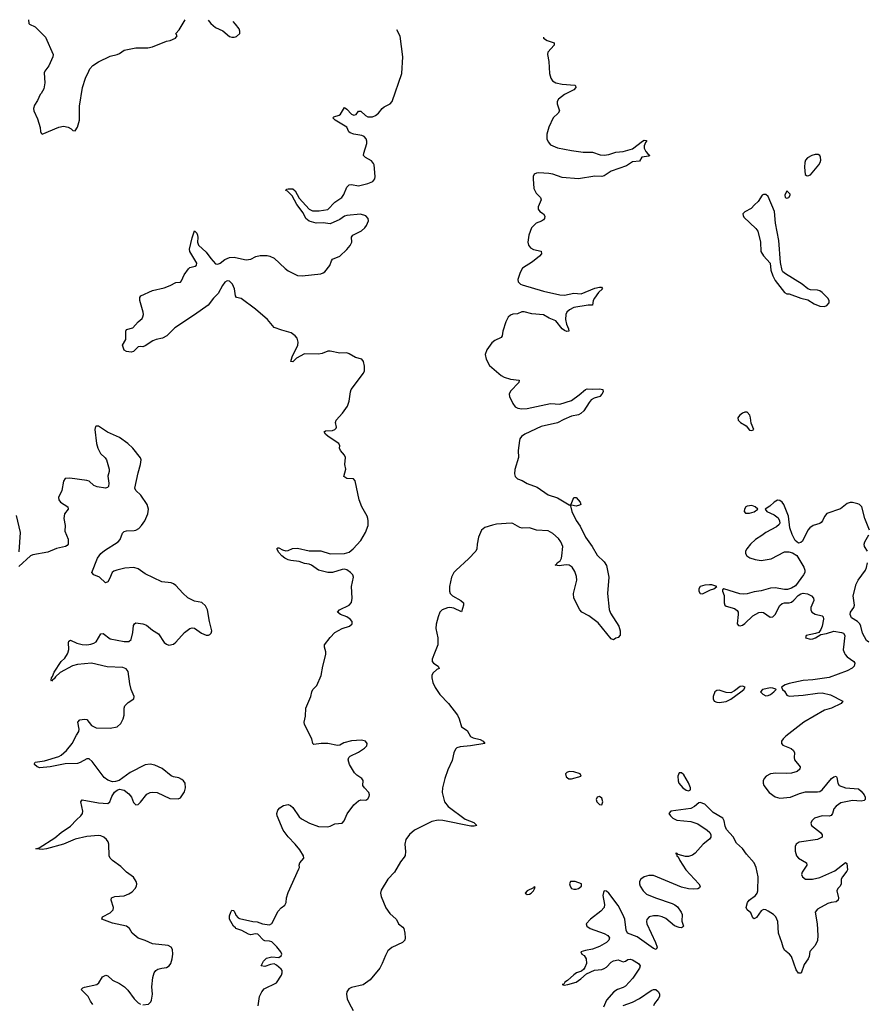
# Model space of a CAD drawing. Header units: inches. Extents: x 1552086 to 1694788, y 812325 to 917226.
# Tile 91 of 109: x 1648157 to 1655397, y 907002 to 915408. Entities that reach past the tile are written whole.
import ezdxf

# ---------------------------------------------------------------- set-up
doc = ezdxf.new("R2010")
doc.units = ezdxf.units.IN
doc.header["$MEASUREMENT"] = 0
for name, color, linetype in [('B6940', 7, 'Continuous'), ('B6941', 7, 'Continuous'), ('B6950', 7, 'Continuous'), ('B6951', 7, 'Continuous')]:
    doc.layers.add(name, color=color, linetype=linetype)

msp = doc.modelspace()

# ---------------------------------------------------------------- linework, layer by layer
at = {"layer": 'B6940', "color": 6}
for points, elevation in [([(1649210, 906997.8), (1649256.1, 907003.9), (1649278, 907022), (1649283.6, 907036.4), (1649290.8, 907090), (1649286.9, 907150), (1649295.2, 907230), (1649304.7, 907270), (1649319.9, 907290), (1649337.9, 907302.1), (1649370, 907311.9), (1649410, 907315.1), (1649434.8, 907330), (1649448.7, 907351.3), (1649460.5, 907390), (1649464.3, 907430), (1649460.7, 907470), (1649450.5, 907490.5), (1649425.1, 907505.1), (1649290, 907519.2), (1649230, 907547.5), (1649170, 907567.8), (1649116.4, 907610), (1649094.5, 907650), (1649069.3, 907669.3), (1648950, 907694.6), (1648857.2, 907730), (1648865, 907750), (1648930, 907782.7), (1648954, 907810), (1648957.2, 907830), (1648938.8, 907890), (1648941, 907910), (1648970, 907922), (1649050, 907928.6), (1649090, 907945.8), (1649116.4, 907963.6), (1649142.3, 907990), (1649153.2, 908010), (1649156.8, 908030), (1649152.2, 908050), (1649127.9, 908087.9), (1649070, 908129.8), (1649019.5, 908179.5), (1648949.9, 908229.9), (1648930, 908249.8), (1648922.3, 908270), (1648918.5, 908370), (1648911.8, 908390), (1648897.6, 908410), (1648874.2, 908430), (1648850, 908440.4), (1648830, 908443.3), (1648730, 908435), (1648630, 908411.2), (1648531.3, 908368.7), (1648385.3, 908330), (1648350, 908325), (1648296, 908330), (1648322.8, 908337.2), (1648456.1, 908423.9), (1648510.9, 908470), (1648590, 908523.3), (1648641.7, 908578.3), (1648679.7, 908610), (1648692.1, 908630), (1648695.7, 908650), (1648677.8, 908730), (1648690, 908746.9), (1648830, 908723.2), (1648910, 908716.9), (1648926.3, 908730), (1648945, 908775.1), (1648967.9, 908812.1), (1648988.4, 908831.6), (1649010, 908839.7), (1649050, 908830.3), (1649090, 908799.1), (1649111.9, 908770), (1649130, 908725.7), (1649150, 908704.1), (1649170, 908708.6), (1649190, 908727.7), (1649244.3, 908795.7), (1649270, 908809.6), (1649290, 908813.9), (1649330.1, 908810.1), (1649440.4, 908760.4), (1649510, 908757), (1649530, 908766), (1649564.9, 908815.1), (1649573.3, 908850), (1649569.8, 908889.8), (1649557.2, 908910), (1649542.3, 908922.3), (1649515, 908935), (1649470, 908944.2), (1649450, 908953.2), (1649375, 909015), (1649310, 909044.7), (1649270, 909052.5), (1649230, 909045.3), (1649099.4, 908980.6), (1649006.5, 908913.5), (1648976.6, 908903.4), (1648950, 908902.1), (1648910, 908915), (1648878.7, 908938.7), (1648774.7, 909074.7), (1648750, 909097.2), (1648730, 909098.8), (1648674.4, 909065.6), (1648650, 909058.3), (1648545.8, 909054.2), (1648418, 909030), (1648330, 909019.8), (1648305.7, 909030), (1648283.5, 909050), (1648282.9, 909057.1), (1648289, 909070), (1648370, 909080.9), (1648490, 909118.8), (1648511.4, 909130), (1648558.1, 909170), (1648606.5, 909230), (1648641, 909299), (1648662.9, 909330), (1648665.4, 909350), (1648652.9, 909410), (1648669.6, 909430.5), (1648710, 909437.7), (1648730, 909433.7), (1648770, 909382.8), (1648810, 909363.6), (1648930, 909360.1), (1648990, 909372.5), (1649020.6, 909399.4), (1649041.8, 909438.2), (1649049.9, 909470), (1649048.6, 909530), (1649054.9, 909550), (1649082.1, 909577.9), (1649131.1, 909610), (1649134.2, 909630), (1649109.9, 909689.9), (1649097.1, 909737.1), (1649082.4, 909842.4), (1649065.7, 909865.7), (1649036.7, 909876.7), (1648904, 909884), (1648770, 909915.8), (1648650, 909904), (1648609.4, 909890.6), (1648503.8, 909836.2), (1648462.2, 909797.8), (1648450, 909779.8), (1648441.6, 909778.4), (1648430, 909759.7), (1648425.2, 909770), (1648429.2, 909789.2), (1648438.5, 909801.5), (1648450, 909837.1), (1648510, 909928.1), (1648543.5, 909956.5), (1648565.3, 909994.7), (1648567.2, 910000)], 800), ([(1650000, 907654.3), (1649984.4, 907670), (1649949.6, 907730), (1649950, 907756.4), (1649959.8, 907790), (1649970, 907807.2), (1649983.4, 907803.4), (1649990, 907797.3), (1650000, 907770.6)], 700), ([(1648780.8, 907000.8), (1648760.3, 907030), (1648741.7, 907070), (1648682.2, 907130), (1648696.3, 907143.7), (1648711.5, 907148.5), (1648814.5, 907170), (1648833.5, 907186.5), (1648864, 907236), (1648891.5, 907251.5), (1648910, 907246.2), (1648950, 907208.5), (1649010, 907181), (1649052.8, 907150), (1649081.6, 907121.6), (1649135, 907050), (1649170, 907013.4), (1649190, 907002.2)], 800)]:
    msp.add_lwpolyline(points, dxfattribs=dict(at, elevation=elevation))
at = {"layer": 'B6941', "color": 6}
for points, elevation in [([(1648232.2, 915408.2), (1648236.4, 915376.4), (1648240.7, 915370), (1648290, 915346.2), (1648378.2, 915258.2), (1648442, 915110), (1648441.3, 915090), (1648405.5, 915014.5), (1648370.6, 914970), (1648365.7, 914954.3), (1648372.6, 914870), (1648362, 914818), (1648340.7, 914779.3), (1648330.7, 914770), (1648310, 914718), (1648282, 914678), (1648274, 914650), (1648276.3, 914630), (1648310, 914561), (1648332.3, 914487.7), (1648334.4, 914454.4), (1648339.6, 914439.6), (1648350, 914431.3), (1648490, 914489.4), (1648530, 914498.2), (1648570.2, 914490.2), (1648596.3, 914476.3), (1648610, 914462), (1648630, 914458.8), (1648650, 914491), (1648668, 914550), (1648668.8, 914670), (1648693.8, 914830), (1648720.4, 914910), (1648746.6, 914970), (1648756, 914990), (1648781.7, 915018.3), (1648830, 915048.7), (1648930, 915096.8), (1648990, 915110.2), (1649010, 915119.1), (1649050, 915146.7), (1649150, 915169.3), (1649250, 915167.4), (1649290, 915177.4), (1649410, 915223.6), (1649442, 915230), (1649488.7, 915250), (1649502, 915270), (1649489.3, 915290), (1649518.2, 915321.8), (1649570.9, 915406.6)], 800), ([(1649767.9, 915403.1), (1649790, 915374.9), (1649830, 915342), (1649893, 915313), (1649950, 915264.9), (1649970, 915258), (1649990, 915258), (1650000, 915261.8)], 800), ([(1650000, 915369.7), (1649981.2, 915393.4)], 800), ([(1650000, 913051.2), (1649990.9, 913110.9), (1649974.2, 913150), (1649950, 913175.2), (1649930, 913179.9), (1649910, 913167.3), (1649890, 913139.5), (1649853.2, 913070), (1649812.2, 913030), (1649766.3, 912970), (1649650, 912887.8), (1649481.5, 912778.5), (1649413.4, 912710), (1649375.3, 912690), (1649321.5, 912678.5), (1649293.7, 912666.3), (1649230, 912623.7), (1649210, 912615.3), (1649190, 912618), (1649170, 912614), (1649130, 912575.3), (1649110, 912568.7), (1649070, 912575.1), (1649050, 912586.6), (1649035.8, 912630), (1649062.5, 912677.5), (1649063.4, 912750), (1649070, 912764.6), (1649122.2, 912777.8), (1649169.9, 912830), (1649202.5, 912857.5), (1649209.9, 912870), (1649215.2, 912890), (1649212, 912910), (1649184.5, 913010), (1649184.4, 913035.6), (1649190.7, 913049.3), (1649290, 913097.5), (1649390, 913118.1), (1649442.3, 913137.7), (1649490, 913163.1), (1649530, 913167.5), (1649540.1, 913179.9), (1649562.5, 913230), (1649597.7, 913282.3), (1649610, 913293.1), (1649655.7, 913304.3), (1649667.9, 913312.1), (1649670.9, 913330), (1649610.4, 913430), (1649607.4, 913450), (1649630, 913546), (1649650, 913605.5), (1649670, 913584.9), (1649674.4, 913570), (1649678.6, 913550), (1649677, 913510), (1649683.3, 913483.4), (1649750, 913423.9), (1649788.6, 913368.6), (1649830, 913323.5), (1649850, 913320.7), (1649870, 913329.2), (1649910, 913362.2), (1649950, 913379), (1649990, 913380.9), (1650000, 913378.8)], 700), ([(1648567.2, 910000), (1648577.5, 910030), (1648574, 910090), (1648577, 910103), (1648590, 910110.9), (1648646.1, 910086.1), (1648690, 910075.1), (1648730, 910072.4), (1648764.2, 910075.8), (1648790, 910084), (1648810, 910096.3), (1648850, 910164.2), (1648870, 910167.9), (1648930, 910123.2), (1649050, 910098.5), (1649090, 910098.4), (1649110, 910116.5), (1649123.3, 910176.7), (1649130, 910235.3), (1649137.7, 910250), (1649150, 910258.9), (1649210.1, 910250.1), (1649239.2, 910239.2), (1649290, 910196.5), (1649343.9, 910163.9), (1649392.3, 910092.3), (1649410, 910075.6), (1649430, 910067.9), (1649470, 910077.1), (1649490, 910092.6), (1649564.5, 910175.5), (1649610, 910211.1), (1649630, 910217.2), (1649650, 910213.8), (1649710, 910171.7), (1649750, 910153.7), (1649770, 910153), (1649780.1, 910159.9), (1649791.8, 910170), (1649796.9, 910190), (1649777.2, 910270), (1649761.7, 910370), (1649745.1, 910405.1), (1649711.7, 910431.7), (1649650, 910445.3), (1649593.7, 910473.7), (1649550, 910511.9), (1649490, 910578.4), (1649470, 910592.9), (1649450, 910599.5), (1649369.9, 910609.9), (1649230, 910677.4), (1649170, 910720.7), (1649131.2, 910731.2), (1649054.8, 910725.2), (1648986, 910710), (1648960.3, 910699.7), (1648947.2, 910690), (1648925, 910635), (1648910.1, 910610), (1648890, 910601.6), (1648839, 910650), (1648789.8, 910670), (1648772.7, 910690), (1648820.8, 910810), (1648848.8, 910851.2), (1648882.4, 910877.6), (1648997, 910950), (1649014, 910970), (1649035.5, 911024.5), (1649050, 911039.5), (1649070, 911045.6), (1649133.8, 911046.2), (1649150, 911050.2), (1649174.5, 911065.5), (1649198.7, 911090), (1649225.6, 911130), (1649252.8, 911190), (1649255.8, 911230), (1649244.7, 911270), (1649192.8, 911350), (1649147.9, 911387.9), (1649141.6, 911410), (1649170, 911540.7), (1649189.8, 911609.8), (1649193.3, 911650), (1649188.7, 911668.7), (1649124.7, 911750), (1649081.1, 911790), (1649010, 911841), (1648905.6, 911885.6), (1648830, 911936.9), (1648810, 911938.4), (1648804.9, 911935.1), (1648797.6, 911910), (1648814.3, 911790), (1648824, 911750), (1648845.8, 911705.8), (1648887.1, 911667.1), (1648899.3, 911650), (1648921.9, 911570), (1648921.9, 911550), (1648909.5, 911510), (1648918.5, 911450), (1648916.6, 911423.4), (1648907, 911413), (1648890.1, 911409.9), (1648819.4, 911419.4), (1648791.6, 911431.6), (1648750, 911468.2), (1648730, 911475.2), (1648586.2, 911493.8), (1648545.5, 911490), (1648532.4, 911467.6), (1648517.8, 911390), (1648488.5, 911328.5), (1648490.2, 911310), (1648506.5, 911290), (1648568.2, 911250), (1648571.1, 911230), (1648540.6, 911190), (1648534.6, 911150), (1648545.3, 911090), (1648542.8, 911042.8), (1648572.2, 910972.2), (1648570.1, 910929.9), (1648562, 910918), (1648549.6, 910910.4), (1648470, 910893.1), (1648396.6, 910863.4), (1648270, 910840.1), (1648249.1, 910830), (1648150, 910740.3)], 800), ([(1648153.7, 910866.3), (1648164.3, 911030), (1648130, 911174)], 800)]:
    msp.add_lwpolyline(points, dxfattribs=dict(at, elevation=elevation))
at = {"layer": 'B6950', "color": 6}
for points, elevation in [([(1650000, 907770.6), (1650002.9, 907762.9), (1650021.7, 907741.7), (1650034.6, 907734.6), (1650148, 907708), (1650185.6, 907705.6), (1650230, 907688.3), (1650290, 907680.2), (1650310, 907691.1), (1650363.4, 907796.6), (1650390, 907826.4), (1650422.3, 907850), (1650433.5, 907870), (1650436, 907910), (1650450, 907956.3), (1650542.2, 908157.8), (1650546, 908170), (1650543.1, 908190), (1650550.9, 908210), (1650583.4, 908250), (1650580.6, 908270), (1650550, 908319.9), (1650509.5, 908370), (1650450, 908431.5), (1650406.7, 908490), (1650356.8, 908610), (1650352.5, 908630), (1650361.4, 908658.6), (1650379.9, 908680.1), (1650410, 908699.5), (1650450, 908708.5), (1650470, 908700.3), (1650490, 908683.1), (1650542.8, 908602.8), (1650564.4, 908584.4), (1650631.5, 908550), (1650710, 908518.8), (1650790, 908517.1), (1650810, 908522.2), (1650850, 908543.5), (1650910, 908547.6), (1650927.1, 908570), (1650952.6, 908627.4), (1651010, 908706.3), (1651050, 908740.5), (1651070, 908747.7), (1651113.6, 908746.4), (1651130, 908755.5), (1651142.8, 908777.2), (1651144.7, 908790), (1651139.8, 908810), (1651100.9, 908850), (1651088.4, 908870), (1651090, 908914), (1651078.2, 908930), (1651037.6, 908957.6), (1651017.3, 908977.3), (1650975.2, 909050), (1650962, 909090), (1650968.5, 909110), (1650980.2, 909119.8), (1651050, 909154.7), (1651101, 909190), (1651121.9, 909210), (1651126, 909230), (1651110, 909249.3), (1651076, 909256), (1650990, 909252.9), (1650926.7, 909233.3), (1650890, 909214.3), (1650870, 909210.5), (1650789.6, 909229.6), (1650731.3, 909228.7), (1650670, 909219.3), (1650660.7, 909230), (1650653, 909270), (1650590.9, 909390), (1650585.4, 909410), (1650597, 909463), (1650601.9, 909530), (1650643.5, 909630), (1650652.4, 909670), (1650662, 909690), (1650694.9, 909725.1), (1650732.8, 909810), (1650745.3, 909890), (1650771.3, 909990), (1650771, 910000)], 700), ([(1651700.5, 910000), (1651679.9, 909950), (1651680.6, 909930), (1651690, 909915.3), (1651732.6, 909890), (1651740.3, 909870), (1651719.7, 909860.3), (1651685.8, 909830), (1651677.7, 909810), (1651676.1, 909790), (1651685.1, 909750), (1651706.4, 909706.4), (1651746.8, 909646.8), (1651818.3, 909570), (1651895.5, 909470), (1651910, 909440.4), (1651930.2, 909370), (1651979.2, 909339.2), (1652008.1, 909288.1), (1652030, 909278.2), (1652090, 909264.2), (1652116.9, 909250), (1652130.4, 909230), (1652008, 909210), (1651918.8, 909201.2), (1651890, 909191), (1651879.8, 909180.2), (1651863.7, 909150), (1651850, 909084.7), (1651814.7, 909005.3), (1651788.4, 908930), (1651767, 908850), (1651764.8, 908810), (1651785.9, 908730), (1651815.3, 908690), (1651963.1, 908583.1), (1652035.2, 908555.2), (1652061.3, 908530), (1652037.8, 908522.2), (1652010, 908523.3), (1651770, 908571.1), (1651730, 908574.4), (1651676.1, 908563.9), (1651530, 908488.2), (1651487.1, 908452.9), (1651454.2, 908410), (1651446.8, 908370), (1651452.5, 908307.5), (1651448.1, 908271.9), (1651441.6, 908258.4), (1651410, 908218.2), (1651358.7, 908130), (1651300.1, 908070), (1651243.4, 907976.6), (1651237.9, 907950), (1651243, 907923), (1651285.4, 907825.4), (1651318.4, 907778.4), (1651371.1, 907730), (1651384.8, 907710), (1651391.1, 907690), (1651430, 907661.3), (1651437.6, 907650), (1651447.8, 907610), (1651450.1, 907570), (1651446.1, 907550), (1651426.6, 907530), (1651334.2, 907485.8), (1651302.3, 907457.7), (1651280.2, 907419.8), (1651253.8, 907350), (1651232.8, 907310), (1651150, 907211), (1651090, 907167.6), (1650990, 907146.8), (1650966.9, 907133.1), (1650951.6, 907110), (1650947.7, 907090), (1650955, 907050), (1650970, 907011.6), (1651005.6, 906950)], 700), ([(1655203.1, 910000), (1655207.8, 909990), (1655225.3, 909970), (1655280.2, 909930), (1655290, 909914), (1655285.6, 909890), (1655267.3, 909872.7), (1655224.6, 909850), (1655070, 909791.6), (1654931, 909771), (1654850, 909767.6), (1654730, 909741.8), (1654696.3, 909730), (1654664.7, 909710), (1654673.4, 909690), (1654690, 909675.5), (1654710, 909641.3), (1654730, 909631.5), (1654850, 909642.2), (1654970, 909659.6), (1655010, 909660.3), (1655082.9, 909642.9), (1655187, 909590), (1655172, 909570), (1655090, 909529.9), (1655030, 909513.1), (1654854.7, 909410), (1654700.3, 909290), (1654677.4, 909270), (1654663.7, 909250), (1654662.4, 909230), (1654674.9, 909214.9), (1654747.2, 909187.2), (1654767.1, 909170), (1654773.4, 909150), (1654771, 909110), (1654775.2, 909090), (1654823.8, 909030), (1654821.4, 909010), (1654797.4, 908990), (1654750, 908975.7), (1654710, 908972.6), (1654615.9, 908975.9), (1654571, 908969), (1654534, 908950), (1654514.3, 908930), (1654505.9, 908910), (1654506.6, 908890), (1654513.9, 908870), (1654559.2, 908810), (1654610, 908772.5), (1654650, 908761.5), (1654741.1, 908770), (1654818.4, 908801.6), (1654870, 908815.9), (1654970, 908815), (1654990, 908819.9), (1655010, 908833.3), (1655090, 908929.4), (1655110, 908943.8), (1655130, 908950.2), (1655137.6, 908937.6), (1655143.9, 908890), (1655156.2, 908870), (1655211.6, 908851.6), (1655320.4, 908840.4), (1655343.1, 908823.1), (1655368.5, 908790), (1655379.2, 908770), (1655379.2, 908750), (1655370, 908742), (1655343.5, 908736.5), (1655270, 908742.9), (1655170, 908720.9), (1655130, 908693.9), (1655110, 908671.4), (1655098.1, 908630), (1655087.2, 908612.8), (1655070, 908607.6), (1655010, 908610.6), (1654946.6, 908590), (1654922.6, 908570), (1654913.9, 908550), (1654920.8, 908530), (1654997.9, 908470), (1655011.7, 908450), (1655011.4, 908430), (1654970.5, 908409.5), (1654813.9, 908386.1), (1654789.7, 908370.3), (1654781.7, 908350), (1654780.3, 908310), (1654792.5, 908270), (1654810.1, 908250), (1654877.1, 908210), (1654880.8, 908190), (1654839.6, 908130), (1654835.7, 908110), (1654842, 908090), (1654870, 908070.1), (1654929.7, 908069.7), (1654990, 908084.3), (1655117.8, 908142.2), (1655210, 908211.8), (1655223.1, 908203.1), (1655226, 908150), (1655222.1, 908137.9), (1655184.2, 908090), (1655174.7, 908070), (1655173.6, 908030), (1655163.5, 908010), (1655143.8, 907990), (1655135.5, 907970), (1655150.8, 907910), (1655149.1, 907890), (1655130, 907878), (1655087.4, 907872.6), (1655058.1, 907861.9), (1654970, 907815.3), (1654951.1, 907790), (1654969.4, 907689.4), (1654974.7, 907590), (1654970, 907547.3), (1654950, 907504.7), (1654906.1, 907453.9), (1654898.8, 907410), (1654891.3, 907391.3), (1654857.8, 907342.2), (1654831.6, 907268.4), (1654810, 907267.6), (1654790, 907297.2), (1654749.9, 907410), (1654732.6, 907430), (1654690, 907465), (1654678, 907490), (1654667.7, 907530), (1654637.2, 907610), (1654631.7, 907710), (1654615.9, 907750), (1654594.4, 907770), (1654550, 907797.4), (1654530, 907808.2), (1654510, 907812.2), (1654490, 907801.4), (1654450, 907744.7), (1654430, 907730.8), (1654419.4, 907739.4), (1654402, 907782), (1654369.9, 907810), (1654362.2, 907830), (1654372.9, 907870), (1654388.3, 907891.7), (1654441.5, 907930), (1654455.8, 907950), (1654461.2, 907970), (1654464.9, 908090), (1654447.7, 908170), (1654429.9, 908210), (1654364.3, 908284.3), (1654330, 908333.2), (1654278.7, 908378.7), (1654250, 908431.2), (1654194, 908494), (1654182.4, 908522.4), (1654175.3, 908570), (1654163, 908590), (1654080.7, 908640.7), (1654010, 908709.6), (1653970, 908725.9), (1653956.7, 908723.3), (1653921.4, 908690), (1653890, 908673.6), (1653718, 908650), (1653702.6, 908630), (1653714.2, 908610), (1653736.3, 908590), (1653770, 908575.4), (1653890, 908562.1), (1653950, 908541.9), (1654030, 908490), (1654050.6, 908470), (1654061.5, 908450), (1654060.8, 908430), (1654048.3, 908411.7), (1653995.6, 908370), (1653926.9, 908293.1), (1653904.7, 908275.3), (1653870, 908263.5), (1653843.6, 908263.6), (1653781.5, 908281.5), (1653770, 908293.6), (1653758, 908290), (1653766.4, 908286.4), (1653771, 908270), (1653781.1, 908261.1), (1653795.3, 908230), (1653847.1, 908150), (1653958.5, 908030), (1653970.2, 908010), (1653962.5, 907997.5), (1653950, 907987.7), (1653910, 907984.7), (1653870, 907988.8), (1653810, 908003), (1653570, 908102.9), (1653530, 908102.5), (1653490, 908091.2), (1653461.5, 908070), (1653450.6, 908050), (1653449.7, 908030), (1653456.5, 908010), (1653483.1, 907970), (1653510, 907942.9), (1653587.6, 907910), (1653730, 907863.3), (1653752.7, 907852.7), (1653774.4, 907834.4), (1653805.9, 907790), (1653814, 907770), (1653811.3, 907711.3), (1653825.3, 907670), (1653818.9, 907661.1), (1653810, 907656.4), (1653790, 907657.8), (1653750, 907672.2), (1653674.8, 907734.8), (1653644.7, 907750), (1653610, 907757.4), (1653570, 907758.9), (1653532, 907748), (1653514.5, 907725.5), (1653510.6, 907710), (1653513.3, 907690), (1653588.7, 907530), (1653602.3, 907490), (1653593, 907470), (1653570, 907478.6), (1653430, 907577.3), (1653349.2, 907609.2), (1653335.8, 907635.8), (1653324.6, 907730), (1653309.5, 907770), (1653270, 907845.8), (1653190, 907949.7), (1653170, 907968.2), (1653150, 907971.6), (1653142, 907958), (1653137.7, 907930), (1653153, 907853), (1653148.9, 907830), (1653121.9, 907798.1), (1653032.1, 907730), (1652994, 907690), (1653000.9, 907670), (1653030.2, 907650), (1653150, 907605.9), (1653180.9, 907590), (1653193.2, 907570), (1653187.8, 907550), (1653170, 907529.9), (1653110, 907496), (1653050, 907474), (1652990, 907462.9), (1652950.6, 907450), (1652959.5, 907430), (1652977.5, 907417.5), (1652995.6, 907390), (1652998.6, 907350), (1652984.2, 907315.8), (1652976.4, 907303.6), (1652954.3, 907285.7), (1652913.1, 907270), (1652890, 907253.7), (1652835.3, 907204.7), (1652812.4, 907190), (1652804.9, 907175.1), (1652791.3, 907170), (1652806.5, 907166.5), (1652839, 907170), (1652910, 907190.2), (1652950, 907218.4), (1652997.2, 907262.8), (1653066.6, 907293.4), (1653130, 907300.3), (1653150, 907306.8), (1653170, 907320.4), (1653210, 907361), (1653230, 907373.6), (1653270, 907380.8), (1653310, 907365.2), (1653330, 907369.3), (1653350, 907383.5), (1653370, 907388.8), (1653390, 907382.7), (1653442.9, 907350), (1653457.7, 907330), (1653450.8, 907310), (1653395.3, 907224.7), (1653330, 907157.7), (1653310, 907145.6), (1653263.8, 907130), (1653232.1, 907110), (1653170, 907037.7), (1653142, 906978)], 800), ([(1650193.2, 906990), (1650205.5, 907070), (1650224, 907110), (1650246.2, 907133.8), (1650350, 907186.8), (1650393, 907250), (1650399.6, 907270), (1650397.8, 907290), (1650390, 907302.8), (1650350, 907337.7), (1650330, 907346.7), (1650298.2, 907341.8), (1650250, 907324), (1650220.7, 907330), (1650240.7, 907370), (1650265, 907395), (1650310, 907406.3), (1650370, 907402.9), (1650390, 907415.2), (1650395.6, 907430), (1650386.9, 907450), (1650352.7, 907492.7), (1650310, 907534.6), (1650290, 907540.6), (1650250, 907543.3), (1650238.1, 907550), (1650190, 907600.3), (1650170, 907602.5), (1650130, 907596.3), (1650110, 907602.4), (1650053, 907633), (1650004.3, 907650), (1650000, 907654.3)], 700), ([(1653310, 906991.4), (1653390, 907021.9), (1653450, 907052.7), (1653550, 907121.1), (1653570, 907129.6), (1653590, 907128.9), (1653612.5, 907110), (1653620.8, 907090), (1653621.2, 907070), (1653611.1, 907048.9), (1653579.3, 907010), (1653569.6, 906990)], 800)]:
    msp.add_lwpolyline(points, dxfattribs=dict(at, elevation=elevation))
at = {"layer": 'B6950', "color": 6, "elevation": 800}
for points in [[(1654330, 909719.3), (1654310, 909715.6), (1654262.4, 909677.6), (1654230, 909662.3), (1654190, 909662.8), (1654130, 909683), (1654110, 909682.5), (1654093.8, 909670), (1654079.3, 909630), (1654078.9, 909610), (1654089.6, 909589.6), (1654110, 909581), (1654130, 909579), (1654190, 909587.3), (1654230, 909606.7), (1654316.3, 909670), (1654342.4, 909690), (1654353.3, 909710)], [(1654570, 909703.5), (1654501, 909690), (1654483, 909670), (1654504.4, 909650), (1654530, 909635.8), (1654550, 909637.4), (1654570, 909648.2), (1654599.6, 909670), (1654617.2, 909690), (1654614, 909694), (1654590, 909702.4)], [(1652850, 908990.4), (1652830, 908980.9), (1652819.7, 908970), (1652824.2, 908944.2), (1652847.7, 908927.7), (1652870, 908927.5), (1652952, 908950), (1652942.9, 908970), (1652890, 908988)], [(1653790, 908979.3), (1653777.2, 908950), (1653780.1, 908910), (1653787.1, 908890), (1653820.6, 908850), (1653850, 908831), (1653870, 908824.6), (1653886.7, 908833.3), (1653885.2, 908850), (1653870, 908892.9), (1653830, 908961.3), (1653810, 908978.7)], [(1653110, 908775.8), (1653090, 908771.2), (1653081.7, 908750), (1653085.3, 908730), (1653110, 908706.9), (1653130, 908706), (1653138.7, 908730), (1653130, 908760.7)], [(1652901.2, 908050), (1652860.7, 908050), (1652852.9, 908030), (1652857.3, 908010), (1652870, 907992), (1652890, 907983.8), (1652910, 907984.8), (1652930, 907991.6), (1652956.3, 908010), (1652956, 908030)], [(1652550, 908005.2), (1652544.4, 907995.6), (1652490.6, 907970), (1652475.5, 907950), (1652490, 907940.3), (1652510, 907942.4), (1652525.1, 907950), (1652545.6, 907970), (1652558.9, 907998.9)]]:
    msp.add_lwpolyline(points, close=True, dxfattribs=at)
at = {"layer": 'B6951', "color": 6}
for points, elevation in [([(1650000, 915261.8), (1650010, 915265.5), (1650036.2, 915290), (1650038.4, 915310), (1650031.5, 915330), (1650000, 915369.7)], 800), ([(1650000, 913378.8), (1650090, 913359.3), (1650130, 913365), (1650174.1, 913385.9), (1650210, 913396), (1650270, 913395.7), (1650293.4, 913390), (1650330.9, 913370.9), (1650423.4, 913283.4), (1650450, 913263.5), (1650530, 913223.5), (1650570, 913220.6), (1650730, 913239.6), (1650750, 913246), (1650763.9, 913256.1), (1650807.1, 913310), (1650820.7, 913350), (1650830, 913364), (1650890, 913390.4), (1650950, 913445.3), (1650979.5, 913480.5), (1650994, 913510), (1650989.8, 913550.2), (1651002.4, 913570), (1651075.7, 913604.3), (1651104.8, 913630), (1651119.8, 913650), (1651136.9, 913690), (1651134.3, 913710), (1651113.1, 913733.1), (1651066.5, 913746.5), (1650950, 913737.5), (1650930, 913732), (1650890, 913702.2), (1650810, 913665.3), (1650750, 913674.7), (1650690, 913672.2), (1650630, 913688.8), (1650601.3, 913710), (1650578.5, 913758.5), (1650523.5, 913830), (1650483.6, 913903.6), (1650443, 913943), (1650429.8, 913950.2), (1650439.3, 913960.7), (1650450, 913963.2), (1650490, 913963.1), (1650510, 913947.1), (1650544.1, 913884.1), (1650629.2, 913789.2), (1650657.1, 913777.1), (1650715.4, 913775.4), (1650790, 913789.1), (1650848.6, 913851.4), (1650907.6, 913890), (1650925.3, 913914.7), (1650950, 913978.5), (1650970, 913998.2), (1650990, 914000.6), (1651049.7, 913990.3), (1651130, 914008.3), (1651173, 914027), (1651189.7, 914050), (1651194.3, 914070), (1651184, 914170), (1651179.6, 914179.6), (1651162.8, 914202.8), (1651110, 914233), (1651094.3, 914250), (1651096.4, 914270), (1651121.5, 914350), (1651121.8, 914370), (1651115.9, 914390), (1651099.3, 914410), (1651079.7, 914419.7), (1651011.3, 914431.3), (1650981, 914441), (1650969.6, 914449.6), (1650950.4, 914490), (1650851.9, 914550), (1650830.8, 914570), (1650840, 914580), (1650886.1, 914593.9), (1650897.6, 914602.4), (1650930, 914657.6), (1650950, 914643), (1650990, 914601.4), (1651010, 914593.2), (1651030, 914598.9), (1651050, 914627.9), (1651070, 914628.6), (1651110, 914590.6), (1651130, 914579.2), (1651170, 914578.9), (1651197.1, 914590), (1651220.2, 914610), (1651251.8, 914650), (1651270, 914664.6), (1651320.5, 914690), (1651339.3, 914710), (1651420.2, 914950), (1651429.3, 915090), (1651406.4, 915266.4), (1651379.2, 915322.3)], 700), ([(1652629.7, 915258.7), (1652632.3, 915250), (1652661.7, 915230), (1652720.9, 915210), (1652721.1, 915190), (1652668.8, 915130), (1652665.6, 915110), (1652676.4, 915050), (1652683.3, 914950), (1652692.3, 914910), (1652707.4, 914887.4), (1652735.3, 914870), (1652790, 914858.8), (1652898, 914850), (1652904.7, 914844.7), (1652907.7, 914830), (1652890, 914809.9), (1652809.3, 914770.7), (1652759.3, 914730), (1652748.6, 914710), (1652747.3, 914690), (1652767.2, 914630), (1652756.1, 914610), (1652714.3, 914570), (1652675.3, 914490), (1652659, 914430), (1652659.8, 914390), (1652670, 914364.6), (1652690, 914340.7), (1652750, 914314.3), (1652870, 914290.1), (1652970, 914277.1), (1653050, 914277.7), (1653115, 914255), (1653150, 914250.5), (1653190, 914258.3), (1653250, 914278.4), (1653310, 914282.9), (1653390, 914305.6), (1653475.4, 914370), (1653490, 914378.5), (1653510, 914378), (1653510.9, 914370), (1653501.2, 914358.8), (1653491.6, 914330), (1653490.6, 914310), (1653503.7, 914283.7), (1653522.1, 914262.1), (1653539.6, 914250), (1653530, 914242.8), (1653470, 914234.8), (1653450, 914200.5), (1653390, 914193.3), (1653340.4, 914159.6), (1653210, 914116.1), (1653150, 914073.9), (1653130.1, 914069.9), (1653070, 914073.3), (1652930, 914048.4), (1652790, 914062.2), (1652710, 914090.2), (1652675.7, 914095.7), (1652590, 914101.5), (1652570, 914099), (1652552.5, 914090), (1652543.6, 914070), (1652541.9, 914050), (1652548.2, 913968.2), (1652567.1, 913927.1), (1652605.6, 913890), (1652610.1, 913870.1), (1652584.4, 913810), (1652585.8, 913790), (1652600.2, 913770), (1652630.2, 913750), (1652643.5, 913730), (1652639.2, 913710), (1652630, 913699.5), (1652612.4, 913687.6), (1652569.5, 913670), (1652527.8, 913630), (1652506.4, 913570), (1652497.8, 913510), (1652503.1, 913483.1), (1652519.5, 913459.5), (1652546.4, 913446.4), (1652611.1, 913431.1), (1652613.5, 913410), (1652596.8, 913390), (1652537.9, 913342.1), (1652451.8, 913288.2), (1652430.6, 913250), (1652410.8, 913190), (1652413.1, 913170), (1652435.2, 913150), (1652450, 913143.8), (1652630, 913090.1), (1652770, 913058.9), (1652810, 913056.4), (1652890, 913073.4), (1652953, 913067), (1653070, 913115.7), (1653110, 913125.4), (1653125.1, 913125.1), (1653133.4, 913110), (1653100.6, 913079.4), (1653065.3, 913030), (1653055.6, 913010), (1653049.1, 912970.9), (1653011.3, 912971.3), (1652890, 912949.9), (1652854.2, 912930), (1652830.6, 912910), (1652820.5, 912890), (1652819.9, 912850), (1652827.7, 912807.7), (1652845.2, 912770), (1652848, 912750), (1652830, 912747.4), (1652810, 912754.6), (1652789.3, 912769.3), (1652737.3, 912837.3), (1652679, 912859), (1652630, 912888.2), (1652530, 912898), (1652465, 912914.9), (1652447.2, 912912.8), (1652410, 912896.2), (1652370, 912892.9), (1652350, 912886), (1652330, 912868.6), (1652310.1, 912830), (1652282.4, 912750), (1652277.2, 912710), (1652270, 912694), (1652215.1, 912670), (1652190, 912650.3), (1652147.2, 912590), (1652132.2, 912550), (1652141, 912510), (1652170, 912455.2), (1652270, 912371.6), (1652296.3, 912356.3), (1652350, 912338.4), (1652422, 912330), (1652420.2, 912310), (1652350, 912237.3), (1652338.1, 912210), (1652339.5, 912190), (1652370, 912132.3), (1652390, 912104.1), (1652411.1, 912091.1), (1652446.9, 912086.9), (1652490, 912088.6), (1652690, 912132.7), (1652770, 912125.7), (1652870, 912157.2), (1652935.4, 912204.6), (1652990, 912252.4), (1653003, 912257), (1653050, 912253.8), (1653110, 912258), (1653136.5, 912250), (1653139.3, 912230), (1653130, 912209.8), (1653113, 912190), (1653064.1, 912175.9), (1653038.4, 912161.6), (1653019.6, 912140.4), (1652975.3, 912070), (1652950, 912046.2), (1652930, 912035.4), (1652870, 912023.9), (1652804.1, 911995.9), (1652750, 911965.1), (1652610, 911934.3), (1652470.1, 911870), (1652442.1, 911850), (1652427.4, 911830), (1652424.5, 911815.5), (1652413.4, 911730), (1652418.1, 911670), (1652386.7, 911566.7), (1652382.5, 911530), (1652390, 911509.1), (1652410, 911489.4), (1652450, 911473.8), (1652490, 911447.7), (1652576.1, 911416.1), (1652670, 911351.2), (1652750, 911325.8), (1652850, 911265.5), (1652856.9, 911263.1), (1652866.7, 911273.3), (1652890, 911328.7), (1652910, 911328.5), (1652944.4, 911290), (1652950.5, 911270), (1652937.5, 911262.5), (1652910, 911256.2), (1652870, 911262.9), (1652862.3, 911257.7), (1652872.5, 911210), (1652910, 911132.2), (1652943.4, 911083.4), (1652989.6, 910990), (1653045.6, 910910), (1653090, 910836.6), (1653150, 910779.4), (1653170, 910748.7), (1653189.4, 910650), (1653178.9, 910510), (1653192.1, 910372.1), (1653202.6, 910342.6), (1653273.1, 910230), (1653285.5, 910190), (1653286.8, 910153.2), (1653270, 910134), (1653250, 910129.2), (1653230, 910114), (1653210, 910123), (1653097.7, 910257.7), (1653019.1, 910319.1), (1652959.7, 910350), (1652940.1, 910370), (1652889.2, 910470.8), (1652887.3, 910510), (1652916.8, 910623.2), (1652914, 910654), (1652897.6, 910697.6), (1652874.5, 910734.5), (1652850, 910751.2), (1652825.7, 910754.3), (1652765.9, 910745.9), (1652731.3, 910750), (1652741.9, 910758.1), (1652747.1, 910770), (1652772.5, 910787.5), (1652785.3, 910810), (1652788.8, 910831.2), (1652795, 910910), (1652780, 910950), (1652757.8, 910977.8), (1652710, 911022.7), (1652670, 911044.1), (1652570, 911050.1), (1652510, 911070.7), (1652450, 911067.4), (1652430, 911072.5), (1652370, 911108.2), (1652355.1, 911110), (1652230, 911102.3), (1652194, 911094), (1652130, 911074), (1652100.8, 911050), (1652076.4, 910990), (1652063.5, 910930), (1652061.4, 910890), (1652053.9, 910870), (1651990, 910804.2), (1651884.6, 910710), (1651866.2, 910690), (1651845.2, 910650), (1651828.7, 910570), (1651828, 910528), (1651833.4, 910510), (1651852.4, 910490), (1651924.8, 910450), (1651947.9, 910430), (1651949, 910410), (1651930, 910351.9), (1651864.6, 910384.6), (1651830, 910389.4), (1651810, 910387), (1651764.4, 910370), (1651746, 910350), (1651730, 910311.2), (1651713.5, 910246.5), (1651710.4, 910210), (1651729.3, 910130), (1651729.3, 910070), (1651700.5, 910000)], 700), ([(1650771, 910000), (1650770.6, 910010.6), (1650759.6, 910050), (1650760.8, 910070), (1650810, 910134.2), (1650850, 910177.2), (1650910, 910210.1), (1650974, 910230), (1650997.5, 910250), (1650995.7, 910270), (1650981, 910290), (1650950.6, 910310.6), (1650898.3, 910330), (1650872.2, 910350), (1650889.8, 910370), (1650970.3, 910409.7), (1650990, 910432.9), (1650997.2, 910470), (1650989.9, 910570), (1651008.7, 910650), (1651002, 910670), (1650982.8, 910690), (1650950, 910712.6), (1650930, 910716.5), (1650910, 910714.2), (1650830, 910689.6), (1650790, 910689.4), (1650709.8, 910709.8), (1650650, 910752.5), (1650630, 910759.4), (1650590, 910764.2), (1650544, 910784), (1650474, 910790), (1650450, 910796.5), (1650421.4, 910810), (1650394.7, 910830), (1650370, 910859.7), (1650354, 910890), (1650361, 910899), (1650370, 910900.3), (1650400.8, 910880.8), (1650430, 910873.2), (1650450, 910876), (1650487.1, 910892.9), (1650530, 910896.6), (1650630, 910872.6), (1650730, 910872.7), (1650810, 910847.5), (1650930, 910851.3), (1650970, 910862.3), (1651005.3, 910890), (1651070, 910962.4), (1651110.6, 911030), (1651132.5, 911090), (1651134.6, 911130), (1651130.9, 911149.1), (1651124.1, 911170), (1651080.6, 911250), (1651057, 911310), (1651023.2, 911470), (1651008.5, 911488.5), (1650952.3, 911492.3), (1650926.9, 911506.9), (1650941.2, 911570), (1650935.3, 911610), (1650939.5, 911670), (1650931.5, 911690), (1650897.4, 911730), (1650889.9, 911750), (1650891.4, 911770), (1650883.4, 911790), (1650791.5, 911850), (1650769.4, 911870), (1650757.6, 911890), (1650770, 911898), (1650830, 911902.2), (1650849.7, 911910), (1650858.6, 911921.4), (1650863.1, 911930), (1650855.6, 911970), (1650859.1, 911990), (1650915.4, 912050), (1650956.6, 912110), (1650971.7, 912150), (1650982, 912230), (1650989.4, 912250), (1651093.8, 912390), (1651102, 912410), (1651103.1, 912450), (1651094.1, 912490), (1651078.2, 912510), (1651024.9, 912524.8), (1650970, 912556.8), (1650950, 912563.3), (1650890, 912562.3), (1650810, 912579.1), (1650790, 912579.1), (1650740.8, 912559.2), (1650710, 912552.1), (1650590, 912554.9), (1650521.3, 912518.7), (1650490, 912487.4), (1650473.2, 912490), (1650485.5, 912530), (1650533.5, 912630), (1650535.7, 912655.7), (1650526.2, 912690), (1650509.8, 912710), (1650475, 912735), (1650396.5, 912756.5), (1650330, 912781.4), (1650272.6, 912850), (1650170, 912937.2), (1650050, 913026.5), (1650010, 913036.8), (1650000.2, 913050), (1650000, 913051.2)], 700), ([(1655416.1, 911050), (1655374.3, 911150), (1655348.9, 911248.9), (1655330, 911269.7), (1655315.7, 911275.7), (1655270, 911286.4), (1655250, 911286.2), (1655223.6, 911276.4), (1655167.7, 911232.3), (1655050, 911193), (1655030, 911167), (1655015, 911130), (1655003.8, 911116.2), (1654990, 911107.1), (1654933, 911090), (1654905.7, 911070), (1654889.1, 911050), (1654842.4, 910957.6), (1654830, 910944.4), (1654810, 910940.4), (1654781.1, 910961.1), (1654753.4, 911013.4), (1654736.2, 911070), (1654723.1, 911170), (1654683.8, 911270), (1654670, 911289.7), (1654650, 911304.5), (1654630, 911304.8), (1654600.9, 911290), (1654563.6, 911256.4), (1654523, 911230), (1654538, 911210), (1654601.1, 911181.1), (1654634.4, 911154.4), (1654647.6, 911130), (1654650.2, 911110), (1654642.8, 911097.2), (1654621.1, 911078.9), (1654530, 911030.9), (1654496.4, 911003.6), (1654442.6, 910970), (1654398.7, 910930), (1654366.2, 910890), (1654356.3, 910870), (1654356.3, 910850), (1654367.6, 910830), (1654392.9, 910812.8), (1654439.4, 910799.4), (1654491.4, 910791.4), (1654575, 910805), (1654690, 910864.1), (1654725.5, 910865.5), (1654757.3, 910857.3), (1654793.5, 910833.5), (1654854.9, 910734.9), (1654862.9, 910710), (1654861.7, 910690), (1654852.4, 910667.6), (1654784, 910576), (1654750, 910553.9), (1654716.2, 910543.8), (1654690, 910542.7), (1654610, 910556.6), (1654570, 910554.4), (1654490, 910531.9), (1654430, 910524.4), (1654370, 910506), (1654343.1, 910503.1), (1654307.4, 910507.4), (1654170, 910549.5), (1654160.3, 910539.7), (1654159.6, 910530), (1654172.6, 910492.6), (1654174.6, 910430), (1654180.5, 910410), (1654190, 910400.9), (1654262.5, 910382.5), (1654285.3, 910365.3), (1654293.5, 910350), (1654294.4, 910330), (1654286.2, 910250), (1654295.8, 910235.8), (1654310, 910232.9), (1654330, 910239.2), (1654350, 910253.1), (1654420.2, 910319.8), (1654470, 910347.3), (1654490, 910350.7), (1654510, 910347.5), (1654567, 910307), (1654590, 910310.9), (1654610, 910330.2), (1654650, 910406.7), (1654670, 910424.2), (1654690, 910430.5), (1654730, 910429.5), (1654750, 910436.8), (1654770, 910452.1), (1654806.8, 910493.2), (1654830, 910506.5), (1654850, 910511), (1654885.5, 910505.5), (1654920.7, 910490), (1654938, 910470), (1654939.8, 910450), (1654914.6, 910390), (1654913.7, 910370), (1654921.8, 910350), (1654950, 910332.9), (1655010, 910319.7), (1655018.4, 910310), (1655022.9, 910290), (1655010.6, 910229.4), (1654999, 910201), (1654982.3, 910177.7), (1654953.5, 910166.5), (1654874, 910150), (1654868, 910130), (1654910, 910120.7), (1654930, 910122.3), (1654953.6, 910130), (1655000, 910160), (1655048.7, 910168.7), (1655110, 910186.8), (1655177.3, 910177.3), (1655192.8, 910170), (1655203.9, 910150), (1655189.3, 910029.3), (1655203.1, 910000)], 800), ([(1655398.5, 910870), (1655373.2, 910910), (1655369.9, 910930), (1655375.7, 910950), (1655410.9, 911009.1)], 800), ([(1655410, 910094.6), (1655389.5, 910109.5), (1655356.5, 910170), (1655342.2, 910230), (1655333.2, 910250), (1655312.4, 910270), (1655262.9, 910302.9), (1655249.9, 910330), (1655253.5, 910350), (1655280.4, 910390), (1655286.8, 910410), (1655276.4, 910490), (1655302.8, 910590), (1655317.9, 910622.1), (1655381.5, 910710), (1655390.6, 910730), (1655398.4, 910770)], 800)]:
    msp.add_lwpolyline(points, dxfattribs=dict(at, elevation=elevation))
at = {"layer": 'B6951', "color": 6, "elevation": 800}
for points in [[(1654950, 914257.2), (1654922, 914250), (1654884.9, 914230), (1654868.2, 914210), (1654861.6, 914190), (1654859.1, 914150), (1654866.8, 914086.8), (1654878, 914078), (1654890, 914076), (1654910, 914084), (1654983.6, 914170), (1654994, 914190), (1654998.3, 914210), (1654995.8, 914235.8), (1654989.7, 914249.7), (1654976.1, 914256.1)], [(1654530, 913917), (1654510, 913916.3), (1654497.3, 913910), (1654465.3, 913854.7), (1654432.4, 913827.6), (1654404.5, 913795.6), (1654350, 913767), (1654333, 913750), (1654335.2, 913735.2), (1654342.6, 913722.6), (1654444.7, 913624.7), (1654461.6, 913601.6), (1654483.9, 913510), (1654486.9, 913430), (1654510, 913391.8), (1654565.7, 913330), (1654572.7, 913270), (1654590, 913221), (1654610, 913182.8), (1654690, 913078.8), (1654710, 913067.3), (1654730, 913066.8), (1654830, 913030.4), (1654890, 913017.6), (1654942.9, 912982.8), (1654990, 912961.2), (1655030, 912958.3), (1655050, 912967.7), (1655070.9, 912990), (1655071.6, 913010), (1655059.4, 913030), (1655010, 913078.8), (1654990, 913093.1), (1654970, 913098.7), (1654910, 913103), (1654890, 913111.5), (1654839.5, 913150), (1654697.4, 913237.4), (1654675.8, 913255.8), (1654668.3, 913268.3), (1654655.2, 913335.2), (1654642, 913522), (1654611.4, 913671.4), (1654604.2, 913770), (1654550, 913899)], [(1654710, 913946), (1654692, 913910), (1654694, 913890), (1654710, 913884.7), (1654726, 913890), (1654738, 913910), (1654738, 913918)], [(1654350, 912056.8), (1654330, 912048.9), (1654305.3, 912030), (1654291.6, 912010), (1654293.7, 911990), (1654312.2, 911970), (1654360.7, 911940.7), (1654390, 911903.6), (1654410, 911900.9), (1654427, 911910), (1654403.5, 911963.5), (1654400.3, 912010), (1654392.8, 912032.8), (1654370, 912056.4)], [(1654410, 911260.9), (1654370, 911255.5), (1654360.2, 911250), (1654346.5, 911230), (1654344.4, 911210), (1654356.5, 911196.5), (1654390, 911196), (1654430, 911207.3), (1654460.7, 911230), (1654437.7, 911250)], [(1654050, 910584.8), (1654010, 910580.9), (1653970.4, 910570), (1653956.5, 910550), (1653957.8, 910530), (1653968.2, 910508.2), (1653990, 910506.6), (1654058.6, 910541.4), (1654084.5, 910550), (1654112, 910570), (1654070, 910583.1)]]:
    msp.add_lwpolyline(points, close=True, dxfattribs=at)

doc.saveas('drawing.dxf')
